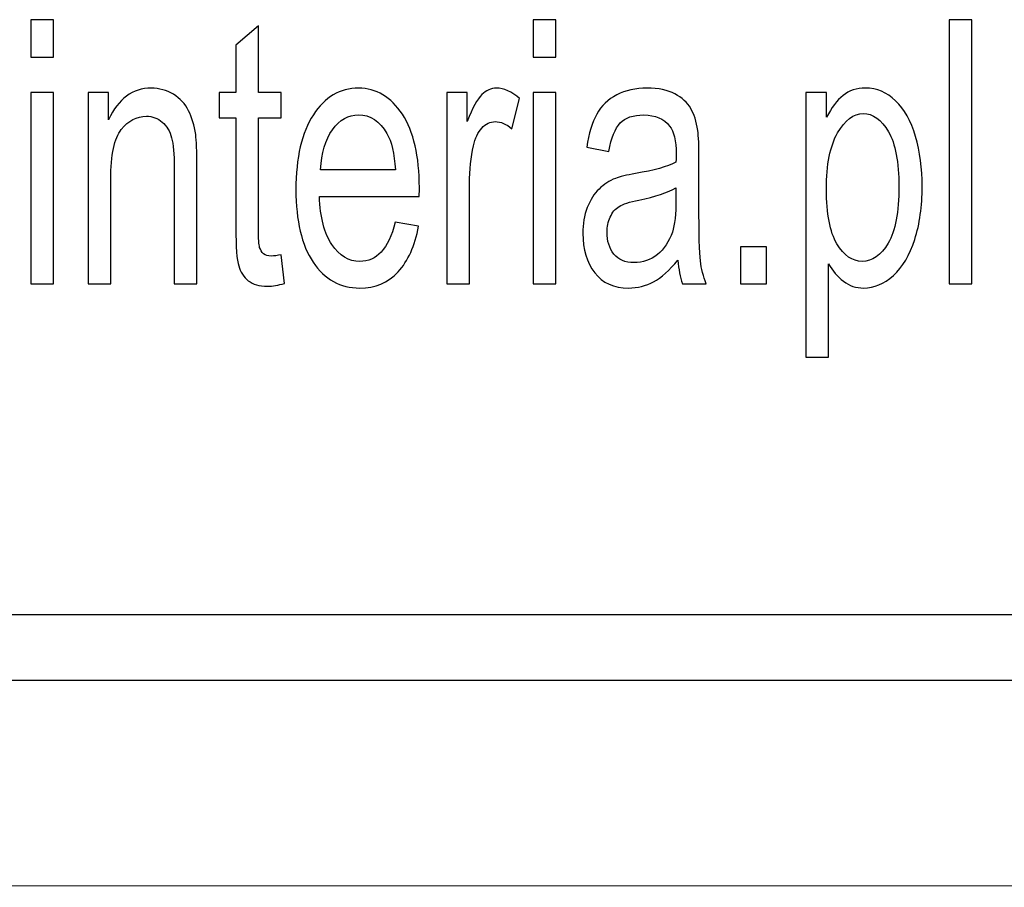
# Model space of a CAD drawing. Extents: x 5477758 to 5478338, y 5918274 to 5918502.
# Tile 18 of 155: x 5477833.83 to 5477837.48, y 5918487.46 to 5918490.66. Entities that reach past the tile are written whole.
import ezdxf

# ---------------------------------------------------------------- set-up
doc = ezdxf.new("R2010")
doc.units = 0
doc.layers.add('TABELKA', color=18, linetype='CONTINUOUS', lineweight=18)
doc.layers.add('Warstwa 1', color=250, linetype='CONTINUOUS')

msp = doc.modelspace()

# ---------------------------------------------------------------- linework, layer by layer
at = {"layer": 'TABELKA', "color": 18}
msp.add_lwpolyline([(5477757.7079, 5918487.4552), (5477844.2765, 5918487.461)], dxfattribs=at)
at = {"layer": 'Warstwa 1', "color": 5}
for points, knots in [([(5477833.8754, 5918490.5246), (5477833.8754, 5918490.5246), (5477833.8754, 5918490.6626), (5477833.8754, 5918490.6626), (5477833.8754, 5918490.6626), (5477833.8754, 5918490.6626), (5477833.9594, 5918490.6626), (5477833.9594, 5918490.6626), (5477833.9594, 5918490.6626), (5477833.9594, 5918490.6626), (5477833.9594, 5918490.5246), (5477833.9594, 5918490.5246), (5477833.9594, 5918490.5246), (5477833.9594, 5918490.5246), (5477833.8754, 5918490.5246), (5477833.8754, 5918490.5246)], [0, 0, 0, 0, 0.25, 0.25, 0.25, 0.25, 0.5, 0.5, 0.5, 0.5, 0.75, 0.75, 0.75, 0.75, 1, 1, 1, 1]), ([(5477835.7332, 5918490.5246), (5477835.7332, 5918490.5246), (5477835.7332, 5918490.6626), (5477835.7332, 5918490.6626), (5477835.7332, 5918490.6626), (5477835.7332, 5918490.6626), (5477835.8171, 5918490.6626), (5477835.8171, 5918490.6626), (5477835.8171, 5918490.6626), (5477835.8171, 5918490.6626), (5477835.8171, 5918490.5246), (5477835.8171, 5918490.5246), (5477835.8171, 5918490.5246), (5477835.8171, 5918490.5246), (5477835.7332, 5918490.5246), (5477835.7332, 5918490.5246)], [0, 0, 0, 0, 0.25, 0.25, 0.25, 0.25, 0.5, 0.5, 0.5, 0.5, 0.75, 0.75, 0.75, 0.75, 1, 1, 1, 1]), ([(5477837.2706, 5918489.6864), (5477837.2706, 5918489.6864), (5477837.2706, 5918490.6626), (5477837.2706, 5918490.6626), (5477837.2706, 5918490.6626), (5477837.2706, 5918490.6626), (5477837.3545, 5918490.6626), (5477837.3545, 5918490.6626), (5477837.3545, 5918490.6626), (5477837.3545, 5918490.6626), (5477837.3545, 5918489.6864), (5477837.3545, 5918489.6864), (5477837.3545, 5918489.6864), (5477837.3545, 5918489.6864), (5477837.2706, 5918489.6864), (5477837.2706, 5918489.6864)], [0, 0, 0, 0, 0.25, 0.25, 0.25, 0.25, 0.5, 0.5, 0.5, 0.5, 0.75, 0.75, 0.75, 0.75, 1, 1, 1, 1]), ([(5477834.8015, 5918489.7937), (5477834.8015, 5918489.7937), (5477834.8136, 5918489.6878), (5477834.8136, 5918489.6878), (5477834.8136, 5918489.6878), (5477834.79, 5918489.6807), (5477834.7689, 5918489.6771), (5477834.7503, 5918489.6771), (5477834.7503, 5918489.6771), (5477834.7197, 5918489.6771), (5477834.6961, 5918489.684), (5477834.6793, 5918489.6978), (5477834.6793, 5918489.6978), (5477834.6626, 5918489.7115), (5477834.6507, 5918489.7296), (5477834.6439, 5918489.7521), (5477834.6439, 5918489.7521), (5477834.6371, 5918489.7744), (5477834.6336, 5918489.8217), (5477834.6336, 5918489.8935), (5477834.6336, 5918489.8935), (5477834.6336, 5918489.8935), (5477834.6336, 5918490.3003), (5477834.6336, 5918490.3003), (5477834.6336, 5918490.3003), (5477834.6336, 5918490.3003), (5477834.572, 5918490.3003), (5477834.572, 5918490.3003), (5477834.572, 5918490.3003), (5477834.572, 5918490.3003), (5477834.572, 5918490.3935), (5477834.572, 5918490.3935), (5477834.572, 5918490.3935), (5477834.572, 5918490.3935), (5477834.6336, 5918490.3935), (5477834.6336, 5918490.3935), (5477834.6336, 5918490.3935), (5477834.6336, 5918490.3935), (5477834.6336, 5918490.5687), (5477834.6336, 5918490.5687), (5477834.6336, 5918490.5687), (5477834.6336, 5918490.5687), (5477834.7172, 5918490.6405), (5477834.7172, 5918490.6405), (5477834.7172, 5918490.6405), (5477834.7172, 5918490.6405), (5477834.7172, 5918490.3935), (5477834.7172, 5918490.3935), (5477834.7172, 5918490.3935), (5477834.7172, 5918490.3935), (5477834.8015, 5918490.3935), (5477834.8015, 5918490.3935), (5477834.8015, 5918490.3935), (5477834.8015, 5918490.3935), (5477834.8015, 5918490.3003), (5477834.8015, 5918490.3003), (5477834.8015, 5918490.3003), (5477834.8015, 5918490.3003), (5477834.7172, 5918490.3003), (5477834.7172, 5918490.3003), (5477834.7172, 5918490.3003), (5477834.7172, 5918490.3003), (5477834.7172, 5918489.8869), (5477834.7172, 5918489.8869), (5477834.7172, 5918489.8869), (5477834.7172, 5918489.8526), (5477834.7186, 5918489.8307), (5477834.7215, 5918489.821), (5477834.7215, 5918489.821), (5477834.7245, 5918489.8112), (5477834.7293, 5918489.8035), (5477834.7359, 5918489.7976), (5477834.7359, 5918489.7976), (5477834.7426, 5918489.7919), (5477834.7522, 5918489.789), (5477834.7646, 5918489.789), (5477834.7646, 5918489.789), (5477834.774, 5918489.789), (5477834.7862, 5918489.7905), (5477834.8015, 5918489.7937)], [0, 0, 0, 0, 0.05, 0.05, 0.05, 0.05, 0.1, 0.1, 0.1, 0.1, 0.15, 0.15, 0.15, 0.15, 0.2, 0.2, 0.2, 0.2, 0.25, 0.25, 0.25, 0.25, 0.3, 0.3, 0.3, 0.3, 0.35, 0.35, 0.35, 0.35, 0.4, 0.4, 0.4, 0.4, 0.45, 0.45, 0.45, 0.45, 0.5, 0.5, 0.5, 0.5, 0.55, 0.55, 0.55, 0.55, 0.6, 0.6, 0.6, 0.6, 0.65, 0.65, 0.65, 0.65, 0.7, 0.7, 0.7, 0.7, 0.75, 0.75, 0.75, 0.75, 0.8, 0.8, 0.8, 0.8, 0.85, 0.85, 0.85, 0.85, 0.9, 0.9, 0.9, 0.9, 0.95, 0.95, 0.95, 0.95, 1, 1, 1, 1]), ([(5477833.8754, 5918489.6864), (5477833.8754, 5918489.6864), (5477833.8754, 5918490.3935), (5477833.8754, 5918490.3935), (5477833.8754, 5918490.3935), (5477833.8754, 5918490.3935), (5477833.9594, 5918490.3935), (5477833.9594, 5918490.3935), (5477833.9594, 5918490.3935), (5477833.9594, 5918490.3935), (5477833.9594, 5918489.6864), (5477833.9594, 5918489.6864), (5477833.9594, 5918489.6864), (5477833.9594, 5918489.6864), (5477833.8754, 5918489.6864), (5477833.8754, 5918489.6864)], [0, 0, 0, 0, 0.25, 0.25, 0.25, 0.25, 0.5, 0.5, 0.5, 0.5, 0.75, 0.75, 0.75, 0.75, 1, 1, 1, 1]), ([(5477834.0872, 5918489.6864), (5477834.0872, 5918489.6864), (5477834.0872, 5918490.3935), (5477834.0872, 5918490.3935), (5477834.0872, 5918490.3935), (5477834.0872, 5918490.3935), (5477834.1626, 5918490.3935), (5477834.1626, 5918490.3935), (5477834.1626, 5918490.3935), (5477834.1626, 5918490.3935), (5477834.1626, 5918490.293), (5477834.1626, 5918490.293), (5477834.1626, 5918490.293), (5477834.199, 5918490.3708), (5477834.2516, 5918490.4096), (5477834.3202, 5918490.4096), (5477834.3202, 5918490.4096), (5477834.3501, 5918490.4096), (5477834.3775, 5918490.4019), (5477834.4025, 5918490.3867), (5477834.4025, 5918490.3867), (5477834.4277, 5918490.3712), (5477834.4462, 5918490.3512), (5477834.4587, 5918490.3262), (5477834.4587, 5918490.3262), (5477834.4712, 5918490.3014), (5477834.4798, 5918490.2719), (5477834.4849, 5918490.2378), (5477834.4849, 5918490.2378), (5477834.4879, 5918490.2155), (5477834.4895, 5918490.1767), (5477834.4895, 5918490.1212), (5477834.4895, 5918490.1212), (5477834.4895, 5918490.1212), (5477834.4895, 5918489.6864), (5477834.4895, 5918489.6864), (5477834.4895, 5918489.6864), (5477834.4895, 5918489.6864), (5477834.4055, 5918489.6864), (5477834.4055, 5918489.6864), (5477834.4055, 5918489.6864), (5477834.4055, 5918489.6864), (5477834.4055, 5918490.1167), (5477834.4055, 5918490.1167), (5477834.4055, 5918490.1167), (5477834.4055, 5918490.1653), (5477834.4023, 5918490.2019), (5477834.3958, 5918490.2262), (5477834.3958, 5918490.2262), (5477834.3893, 5918490.2503), (5477834.3776, 5918490.2696), (5477834.3611, 5918490.2839), (5477834.3611, 5918490.2839), (5477834.3444, 5918490.2985), (5477834.325, 5918490.3058), (5477834.3025, 5918490.3058), (5477834.3025, 5918490.3058), (5477834.2667, 5918490.3058), (5477834.236, 5918490.2894), (5477834.2099, 5918490.2571), (5477834.2099, 5918490.2571), (5477834.184, 5918490.2246), (5477834.1711, 5918490.1632), (5477834.1711, 5918490.0726), (5477834.1711, 5918490.0726), (5477834.1711, 5918490.0726), (5477834.1711, 5918489.6864), (5477834.1711, 5918489.6864), (5477834.1711, 5918489.6864), (5477834.1711, 5918489.6864), (5477834.0872, 5918489.6864), (5477834.0872, 5918489.6864)], [0, 0, 0, 0, 0.055556, 0.055556, 0.055556, 0.055556, 0.111111, 0.111111, 0.111111, 0.111111, 0.166667, 0.166667, 0.166667, 0.166667, 0.222222, 0.222222, 0.222222, 0.222222, 0.277778, 0.277778, 0.277778, 0.277778, 0.333333, 0.333333, 0.333333, 0.333333, 0.388889, 0.388889, 0.388889, 0.388889, 0.444444, 0.444444, 0.444444, 0.444444, 0.5, 0.5, 0.5, 0.5, 0.555556, 0.555556, 0.555556, 0.555556, 0.611111, 0.611111, 0.611111, 0.611111, 0.666667, 0.666667, 0.666667, 0.666667, 0.722222, 0.722222, 0.722222, 0.722222, 0.777778, 0.777778, 0.777778, 0.777778, 0.833333, 0.833333, 0.833333, 0.833333, 0.888889, 0.888889, 0.888889, 0.888889, 0.944444, 0.944444, 0.944444, 0.944444, 1, 1, 1, 1]), ([(5477835.2225, 5918489.9142), (5477835.2225, 5918489.9142), (5477835.3093, 5918489.8989), (5477835.3093, 5918489.8989), (5477835.3093, 5918489.8989), (5477835.2956, 5918489.8264), (5477835.2702, 5918489.7703), (5477835.2333, 5918489.7303), (5477835.2333, 5918489.7303), (5477835.1962, 5918489.6905), (5477835.149, 5918489.6705), (5477835.0915, 5918489.6705), (5477835.0915, 5918489.6705), (5477835.0191, 5918489.6705), (5477834.9616, 5918489.7024), (5477834.9193, 5918489.766), (5477834.9193, 5918489.766), (5477834.8768, 5918489.8296), (5477834.8556, 5918489.919), (5477834.8556, 5918490.0339), (5477834.8556, 5918490.0339), (5477834.8556, 5918490.153), (5477834.8771, 5918490.2453), (5477834.92, 5918490.311), (5477834.92, 5918490.311), (5477834.9629, 5918490.3766), (5477835.0185, 5918490.4096), (5477835.0869, 5918490.4096), (5477835.0869, 5918490.4096), (5477835.1531, 5918490.4096), (5477835.2073, 5918490.3773), (5477835.2491, 5918490.313), (5477835.2491, 5918490.313), (5477835.2911, 5918490.2487), (5477835.3121, 5918490.158), (5477835.3121, 5918490.0414), (5477835.3121, 5918490.0414), (5477835.3121, 5918490.0342), (5477835.312, 5918490.0235), (5477835.3117, 5918490.0094), (5477835.3117, 5918490.0094), (5477835.3117, 5918490.0094), (5477834.9424, 5918490.0094), (5477834.9424, 5918490.0094), (5477834.9424, 5918490.0094), (5477834.9454, 5918489.9317), (5477834.9609, 5918489.8721), (5477834.9885, 5918489.831), (5477834.9885, 5918489.831), (5477835.0163, 5918489.7896), (5477835.0506, 5918489.769), (5477835.092, 5918489.769), (5477835.092, 5918489.769), (5477835.1227, 5918489.769), (5477835.149, 5918489.7805), (5477835.1708, 5918489.8037), (5477835.1708, 5918489.8037), (5477835.1926, 5918489.8267), (5477835.2098, 5918489.8635), (5477835.2225, 5918489.9142)], [0, 0, 0, 0, 0.066667, 0.066667, 0.066667, 0.066667, 0.133333, 0.133333, 0.133333, 0.133333, 0.2, 0.2, 0.2, 0.2, 0.266667, 0.266667, 0.266667, 0.266667, 0.333333, 0.333333, 0.333333, 0.333333, 0.4, 0.4, 0.4, 0.4, 0.466667, 0.466667, 0.466667, 0.466667, 0.533333, 0.533333, 0.533333, 0.533333, 0.6, 0.6, 0.6, 0.6, 0.666667, 0.666667, 0.666667, 0.666667, 0.733333, 0.733333, 0.733333, 0.733333, 0.8, 0.8, 0.8, 0.8, 0.866667, 0.866667, 0.866667, 0.866667, 0.933333, 0.933333, 0.933333, 0.933333, 1, 1, 1, 1]), ([(5477835.4139, 5918489.6864), (5477835.4139, 5918489.6864), (5477835.4139, 5918490.3935), (5477835.4139, 5918490.3935), (5477835.4139, 5918490.3935), (5477835.4139, 5918490.3935), (5477835.4892, 5918490.3935), (5477835.4892, 5918490.3935), (5477835.4892, 5918490.3935), (5477835.4892, 5918490.3935), (5477835.4892, 5918490.2864), (5477835.4892, 5918490.2864), (5477835.4892, 5918490.2864), (5477835.5086, 5918490.3364), (5477835.5263, 5918490.3696), (5477835.5428, 5918490.3855), (5477835.5428, 5918490.3855), (5477835.559, 5918490.4014), (5477835.577, 5918490.4096), (5477835.5966, 5918490.4096), (5477835.5966, 5918490.4096), (5477835.6249, 5918490.4096), (5477835.6535, 5918490.3966), (5477835.6828, 5918490.371), (5477835.6828, 5918490.371), (5477835.6828, 5918490.371), (5477835.6539, 5918490.2596), (5477835.6539, 5918490.2596), (5477835.6539, 5918490.2596), (5477835.6335, 5918490.2771), (5477835.6129, 5918490.2858), (5477835.5924, 5918490.2858), (5477835.5924, 5918490.2858), (5477835.574, 5918490.2858), (5477835.5576, 5918490.2778), (5477835.5429, 5918490.2621), (5477835.5429, 5918490.2621), (5477835.5283, 5918490.2462), (5477835.5179, 5918490.2244), (5477835.5117, 5918490.1964), (5477835.5117, 5918490.1964), (5477835.5023, 5918490.1539), (5477835.4977, 5918490.1073), (5477835.4977, 5918490.0567), (5477835.4977, 5918490.0567), (5477835.4977, 5918490.0567), (5477835.4977, 5918489.6864), (5477835.4977, 5918489.6864), (5477835.4977, 5918489.6864), (5477835.4977, 5918489.6864), (5477835.4139, 5918489.6864), (5477835.4139, 5918489.6864)], [0, 0, 0, 0, 0.076923, 0.076923, 0.076923, 0.076923, 0.153846, 0.153846, 0.153846, 0.153846, 0.230769, 0.230769, 0.230769, 0.230769, 0.307692, 0.307692, 0.307692, 0.307692, 0.384615, 0.384615, 0.384615, 0.384615, 0.461538, 0.461538, 0.461538, 0.461538, 0.538462, 0.538462, 0.538462, 0.538462, 0.615385, 0.615385, 0.615385, 0.615385, 0.692308, 0.692308, 0.692308, 0.692308, 0.769231, 0.769231, 0.769231, 0.769231, 0.846154, 0.846154, 0.846154, 0.846154, 0.923077, 0.923077, 0.923077, 0.923077, 1, 1, 1, 1]), ([(5477835.7332, 5918489.6864), (5477835.7332, 5918489.6864), (5477835.7332, 5918490.3935), (5477835.7332, 5918490.3935), (5477835.7332, 5918490.3935), (5477835.7332, 5918490.3935), (5477835.8171, 5918490.3935), (5477835.8171, 5918490.3935), (5477835.8171, 5918490.3935), (5477835.8171, 5918490.3935), (5477835.8171, 5918489.6864), (5477835.8171, 5918489.6864), (5477835.8171, 5918489.6864), (5477835.8171, 5918489.6864), (5477835.7332, 5918489.6864), (5477835.7332, 5918489.6864)], [0, 0, 0, 0, 0.25, 0.25, 0.25, 0.25, 0.5, 0.5, 0.5, 0.5, 0.75, 0.75, 0.75, 0.75, 1, 1, 1, 1]), ([(5477836.2681, 5918489.7737), (5477836.2369, 5918489.736), (5477836.2069, 5918489.7094), (5477836.1783, 5918489.6937), (5477836.1783, 5918489.6937), (5477836.1495, 5918489.6783), (5477836.1186, 5918489.6705), (5477836.0857, 5918489.6705), (5477836.0857, 5918489.6705), (5477836.0312, 5918489.6705), (5477835.9895, 5918489.6894), (5477835.9603, 5918489.7274), (5477835.9603, 5918489.7274), (5477835.9311, 5918489.7653), (5477835.9165, 5918489.8139), (5477835.9165, 5918489.8728), (5477835.9165, 5918489.8728), (5477835.9165, 5918489.9076), (5477835.9219, 5918489.9392), (5477835.933, 5918489.9678), (5477835.933, 5918489.9678), (5477835.944, 5918489.9964), (5477835.9585, 5918490.0194), (5477835.9763, 5918490.0366), (5477835.9763, 5918490.0366), (5477835.9943, 5918490.0539), (5477836.0144, 5918490.0671), (5477836.0368, 5918490.076), (5477836.0368, 5918490.076), (5477836.0532, 5918490.0821), (5477836.078, 5918490.0883), (5477836.1113, 5918490.0939), (5477836.1113, 5918490.0939), (5477836.1791, 5918490.1055), (5477836.2291, 5918490.1192), (5477836.261, 5918490.1353), (5477836.261, 5918490.1353), (5477836.2614, 5918490.1517), (5477836.2615, 5918490.1621), (5477836.2615, 5918490.1664), (5477836.2615, 5918490.1664), (5477836.2615, 5918490.2153), (5477836.2536, 5918490.2499), (5477836.2376, 5918490.2696), (5477836.2376, 5918490.2696), (5477836.2164, 5918490.2969), (5477836.1844, 5918490.3103), (5477836.1422, 5918490.3103), (5477836.1422, 5918490.3103), (5477836.1027, 5918490.3103), (5477836.0736, 5918490.3005), (5477836.0546, 5918490.2807), (5477836.0546, 5918490.2807), (5477836.0359, 5918490.261), (5477836.022, 5918490.226), (5477836.0129, 5918490.1758), (5477836.0129, 5918490.1758), (5477836.0129, 5918490.1758), (5477835.931, 5918490.1919), (5477835.931, 5918490.1919), (5477835.931, 5918490.1919), (5477835.9384, 5918490.2419), (5477835.9507, 5918490.2826), (5477835.9677, 5918490.3132), (5477835.9677, 5918490.3132), (5477835.9848, 5918490.3441), (5477836.0096, 5918490.368), (5477836.0419, 5918490.3846), (5477836.0419, 5918490.3846), (5477836.0742, 5918490.4012), (5477836.1116, 5918490.4096), (5477836.1542, 5918490.4096), (5477836.1542, 5918490.4096), (5477836.1966, 5918490.4096), (5477836.2308, 5918490.4023), (5477836.2573, 5918490.3883), (5477836.2573, 5918490.3883), (5477836.2837, 5918490.3739), (5477836.3031, 5918490.3562), (5477836.3156, 5918490.3346), (5477836.3156, 5918490.3346), (5477836.3281, 5918490.313), (5477836.3367, 5918490.286), (5477836.3418, 5918490.253), (5477836.3418, 5918490.253), (5477836.3445, 5918490.2326), (5477836.3459, 5918490.1957), (5477836.3459, 5918490.1426), (5477836.3459, 5918490.1426), (5477836.3459, 5918490.1426), (5477836.3459, 5918489.9828), (5477836.3459, 5918489.9828), (5477836.3459, 5918489.9828), (5477836.3459, 5918489.8712), (5477836.3476, 5918489.8008), (5477836.3513, 5918489.7714), (5477836.3513, 5918489.7714), (5477836.3548, 5918489.7419), (5477836.362, 5918489.7135), (5477836.3725, 5918489.6864), (5477836.3725, 5918489.6864), (5477836.3725, 5918489.6864), (5477836.2848, 5918489.6864), (5477836.2848, 5918489.6864), (5477836.2848, 5918489.6864), (5477836.2762, 5918489.7112), (5477836.2705, 5918489.7403), (5477836.2681, 5918489.7737)], [0, 0, 0, 0, 0.037037, 0.037037, 0.037037, 0.037037, 0.074074, 0.074074, 0.074074, 0.074074, 0.111111, 0.111111, 0.111111, 0.111111, 0.148148, 0.148148, 0.148148, 0.148148, 0.185185, 0.185185, 0.185185, 0.185185, 0.222222, 0.222222, 0.222222, 0.222222, 0.259259, 0.259259, 0.259259, 0.259259, 0.296296, 0.296296, 0.296296, 0.296296, 0.333333, 0.333333, 0.333333, 0.333333, 0.37037, 0.37037, 0.37037, 0.37037, 0.407407, 0.407407, 0.407407, 0.407407, 0.444444, 0.444444, 0.444444, 0.444444, 0.481481, 0.481481, 0.481481, 0.481481, 0.518519, 0.518519, 0.518519, 0.518519, 0.555556, 0.555556, 0.555556, 0.555556, 0.592593, 0.592593, 0.592593, 0.592593, 0.62963, 0.62963, 0.62963, 0.62963, 0.666667, 0.666667, 0.666667, 0.666667, 0.703704, 0.703704, 0.703704, 0.703704, 0.740741, 0.740741, 0.740741, 0.740741, 0.777778, 0.777778, 0.777778, 0.777778, 0.814815, 0.814815, 0.814815, 0.814815, 0.851852, 0.851852, 0.851852, 0.851852, 0.888889, 0.888889, 0.888889, 0.888889, 0.925926, 0.925926, 0.925926, 0.925926, 0.962963, 0.962963, 0.962963, 0.962963, 1, 1, 1, 1]), ([(5477836.7414, 5918489.4155), (5477836.7414, 5918489.4155), (5477836.7414, 5918490.3935), (5477836.7414, 5918490.3935), (5477836.7414, 5918490.3935), (5477836.7414, 5918490.3935), (5477836.8178, 5918490.3935), (5477836.8178, 5918490.3935), (5477836.8178, 5918490.3935), (5477836.8178, 5918490.3935), (5477836.8178, 5918490.3017), (5477836.8178, 5918490.3017), (5477836.8178, 5918490.3017), (5477836.8358, 5918490.3376), (5477836.8562, 5918490.3646), (5477836.8789, 5918490.3826), (5477836.8789, 5918490.3826), (5477836.9015, 5918490.4005), (5477836.9291, 5918490.4096), (5477836.9613, 5918490.4096), (5477836.9613, 5918490.4096), (5477837.0037, 5918490.4096), (5477837.0409, 5918490.3939), (5477837.0733, 5918490.363), (5477837.0733, 5918490.363), (5477837.1057, 5918490.3319), (5477837.1301, 5918490.288), (5477837.1465, 5918490.2314), (5477837.1465, 5918490.2314), (5477837.163, 5918490.1748), (5477837.1713, 5918490.1128), (5477837.1713, 5918490.0453), (5477837.1713, 5918490.0453), (5477837.1713, 5918489.973), (5477837.1622, 5918489.9078), (5477837.1439, 5918489.8499), (5477837.1439, 5918489.8499), (5477837.1258, 5918489.7919), (5477837.0993, 5918489.7476), (5477837.0647, 5918489.7167), (5477837.0647, 5918489.7167), (5477837.03, 5918489.686), (5477836.9935, 5918489.6705), (5477836.9553, 5918489.6705), (5477836.9553, 5918489.6705), (5477836.9273, 5918489.6705), (5477836.9023, 5918489.679), (5477836.88, 5918489.6958), (5477836.88, 5918489.6958), (5477836.8578, 5918489.7126), (5477836.8396, 5918489.7339), (5477836.8253, 5918489.7596), (5477836.8253, 5918489.7596), (5477836.8253, 5918489.7596), (5477836.8253, 5918489.4155), (5477836.8253, 5918489.4155), (5477836.8253, 5918489.4155), (5477836.8253, 5918489.4155), (5477836.7414, 5918489.4155), (5477836.7414, 5918489.4155)], [0, 0, 0, 0, 0.066667, 0.066667, 0.066667, 0.066667, 0.133333, 0.133333, 0.133333, 0.133333, 0.2, 0.2, 0.2, 0.2, 0.266667, 0.266667, 0.266667, 0.266667, 0.333333, 0.333333, 0.333333, 0.333333, 0.4, 0.4, 0.4, 0.4, 0.466667, 0.466667, 0.466667, 0.466667, 0.533333, 0.533333, 0.533333, 0.533333, 0.6, 0.6, 0.6, 0.6, 0.666667, 0.666667, 0.666667, 0.666667, 0.733333, 0.733333, 0.733333, 0.733333, 0.8, 0.8, 0.8, 0.8, 0.866667, 0.866667, 0.866667, 0.866667, 0.933333, 0.933333, 0.933333, 0.933333, 1, 1, 1, 1]), ([(5477834.947, 5918490.108), (5477834.947, 5918490.108), (5477835.2235, 5918490.108), (5477835.2235, 5918490.108), (5477835.2235, 5918490.108), (5477835.2198, 5918490.1673), (5477835.2091, 5918490.2121), (5477835.1918, 5918490.2417), (5477835.1918, 5918490.2417), (5477835.165, 5918490.2878), (5477835.1304, 5918490.311), (5477835.0879, 5918490.311), (5477835.0879, 5918490.311), (5477835.0493, 5918490.311), (5477835.0169, 5918490.2926), (5477834.9906, 5918490.2557), (5477834.9906, 5918490.2557), (5477834.9644, 5918490.2189), (5477834.9498, 5918490.1696), (5477834.947, 5918490.108)], [0, 0, 0, 0, 0.2, 0.2, 0.2, 0.2, 0.4, 0.4, 0.4, 0.4, 0.6, 0.6, 0.6, 0.6, 0.8, 0.8, 0.8, 0.8, 1, 1, 1, 1]), ([(5477836.8173, 5918490.036), (5477836.8173, 5918489.9451), (5477836.8302, 5918489.8778), (5477836.856, 5918489.8341), (5477836.856, 5918489.8341), (5477836.8818, 5918489.7908), (5477836.9131, 5918489.769), (5477836.9497, 5918489.769), (5477836.9497, 5918489.769), (5477836.987, 5918489.769), (5477837.019, 5918489.7914), (5477837.0456, 5918489.8367), (5477837.0456, 5918489.8367), (5477837.0721, 5918489.8817), (5477837.0855, 5918489.9515), (5477837.0855, 5918490.046), (5477837.0855, 5918490.046), (5477837.0855, 5918490.1362), (5477837.0725, 5918490.2035), (5477837.0465, 5918490.2485), (5477837.0465, 5918490.2485), (5477837.0206, 5918490.2933), (5477836.9895, 5918490.3157), (5477836.9536, 5918490.3157), (5477836.9536, 5918490.3157), (5477836.9178, 5918490.3157), (5477836.8861, 5918490.2919), (5477836.8585, 5918490.2442), (5477836.8585, 5918490.2442), (5477836.831, 5918490.1964), (5477836.8173, 5918490.1269), (5477836.8173, 5918490.036)], [0, 0, 0, 0, 0.125, 0.125, 0.125, 0.125, 0.25, 0.25, 0.25, 0.25, 0.375, 0.375, 0.375, 0.375, 0.5, 0.5, 0.5, 0.5, 0.625, 0.625, 0.625, 0.625, 0.75, 0.75, 0.75, 0.75, 0.875, 0.875, 0.875, 0.875, 1, 1, 1, 1]), ([(5477836.261, 5918490.0414), (5477836.2305, 5918490.0235), (5477836.1848, 5918490.0085), (5477836.124, 5918489.996), (5477836.124, 5918489.996), (5477836.0895, 5918489.9889), (5477836.065, 5918489.981), (5477836.0508, 5918489.9721), (5477836.0508, 5918489.9721), (5477836.0365, 5918489.9633), (5477836.0253, 5918489.9503), (5477836.0177, 5918489.933), (5477836.0177, 5918489.933), (5477836.0099, 5918489.916), (5477836.0059, 5918489.8971), (5477836.0059, 5918489.8762), (5477836.0059, 5918489.8762), (5477836.0059, 5918489.8442), (5477836.0145, 5918489.8176), (5477836.0314, 5918489.7962), (5477836.0314, 5918489.7962), (5477836.0482, 5918489.7751), (5477836.0731, 5918489.7644), (5477836.1057, 5918489.7644), (5477836.1057, 5918489.7644), (5477836.138, 5918489.7644), (5477836.1668, 5918489.7744), (5477836.192, 5918489.7946), (5477836.192, 5918489.7946), (5477836.2171, 5918489.8148), (5477836.2358, 5918489.8426), (5477836.2475, 5918489.8776), (5477836.2475, 5918489.8776), (5477836.2566, 5918489.9046), (5477836.261, 5918489.9446), (5477836.261, 5918489.9973), (5477836.261, 5918489.9973), (5477836.261, 5918489.9973), (5477836.261, 5918490.0414), (5477836.261, 5918490.0414)], [0, 0, 0, 0, 0.1, 0.1, 0.1, 0.1, 0.2, 0.2, 0.2, 0.2, 0.3, 0.3, 0.3, 0.3, 0.4, 0.4, 0.4, 0.4, 0.5, 0.5, 0.5, 0.5, 0.6, 0.6, 0.6, 0.6, 0.7, 0.7, 0.7, 0.7, 0.8, 0.8, 0.8, 0.8, 0.9, 0.9, 0.9, 0.9, 1, 1, 1, 1]), ([(5477836.4998, 5918489.6864), (5477836.4998, 5918489.6864), (5477836.4998, 5918489.823), (5477836.4998, 5918489.823), (5477836.4998, 5918489.823), (5477836.4998, 5918489.823), (5477836.5955, 5918489.823), (5477836.5955, 5918489.823), (5477836.5955, 5918489.823), (5477836.5955, 5918489.823), (5477836.5955, 5918489.6864), (5477836.5955, 5918489.6864), (5477836.5955, 5918489.6864), (5477836.5955, 5918489.6864), (5477836.4998, 5918489.6864), (5477836.4998, 5918489.6864)], [0, 0, 0, 0, 0.25, 0.25, 0.25, 0.25, 0.5, 0.5, 0.5, 0.5, 0.75, 0.75, 0.75, 0.75, 1, 1, 1, 1])]:
    msp.add_open_spline(points, degree=3, knots=knots, dxfattribs=at)
at = {"layer": 'Warstwa 1', "color": 1}
msp.add_open_spline([(5477813.2725, 5918488.221), (5477813.2725, 5918488.221), (5477813.2725, 5918488.4619), (5477813.2725, 5918488.4619), (5477813.2725, 5918488.4619), (5477813.2725, 5918488.4619), (5477842.3946, 5918488.4628), (5477842.3946, 5918488.4628), (5477842.3946, 5918488.4628), (5477842.3946, 5918488.4628), (5477842.3949, 5918488.2212), (5477842.3949, 5918488.2212), (5477842.3949, 5918488.2212), (5477842.3949, 5918488.2212), (5477813.2725, 5918488.221), (5477813.2725, 5918488.221)], degree=3, knots=[0, 0, 0, 0, 0.25, 0.25, 0.25, 0.25, 0.5, 0.5, 0.5, 0.5, 0.75, 0.75, 0.75, 0.75, 1, 1, 1, 1], dxfattribs=at)

doc.saveas('drawing.dxf')
